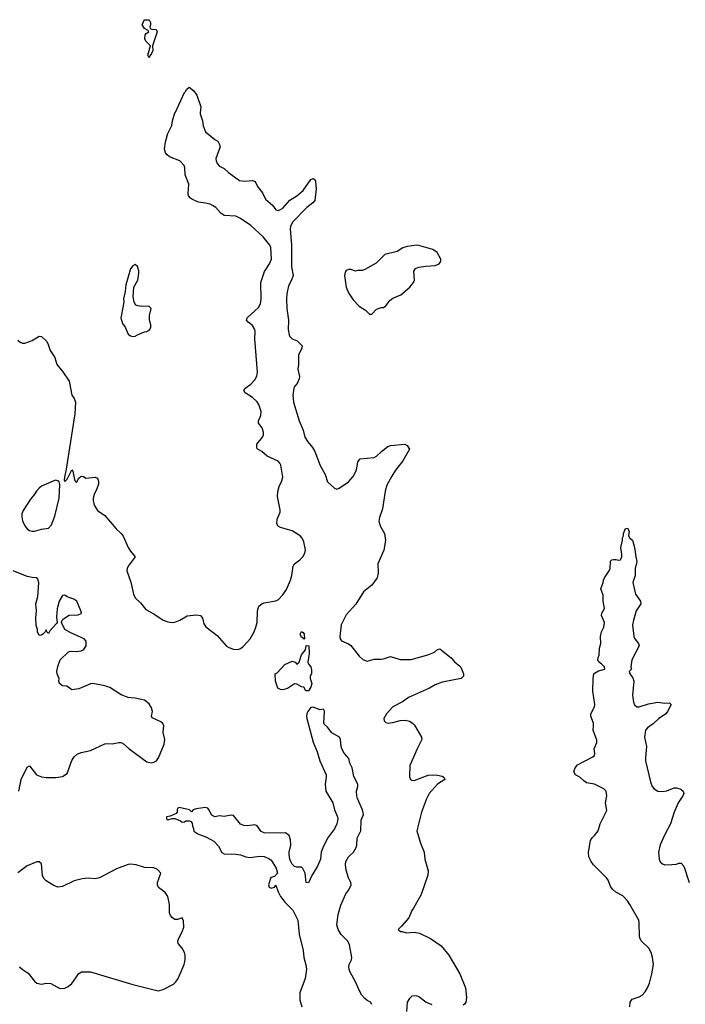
# Model space of a CAD drawing. Header units: inches. Extents: x 2293880 to 2522759, y 823965 to 1006879.
# Tile 138 of 256: x 2380885 to 2386564, y 932391 to 940794. Entities that reach past the tile are written whole.
import ezdxf

# ---------------------------------------------------------------- set-up
doc = ezdxf.new("R2010")
doc.units = ezdxf.units.IN
doc.header["$MEASUREMENT"] = 0
doc.layers.add('C3983', color=7, linetype='Continuous')
doc.layers.add('C3984', color=7, linetype='Continuous')

msp = doc.modelspace()

# ---------------------------------------------------------------- linework, layer by layer
at = {"layer": 'C3983', "color": 5}
for points, elevation in [([(2380870, 938058.8), (2380890, 938040.5), (2380910, 938033.4), (2380930, 938033.4), (2380990, 938057.3), (2381050, 938094), (2381070, 938090.7), (2381113.4, 938050), (2381124.9, 938030), (2381144.9, 937970), (2381183.8, 937910), (2381203, 937850), (2381253, 937790), (2381307, 937710), (2381330.3, 937590.3), (2381350, 937560.7), (2381359.7, 937530), (2381354.6, 937430), (2381282.3, 936957.7), (2381266, 936890), (2381265.4, 936865.4), (2381270, 936854), (2381290, 936872), (2381330, 936952), (2381339.6, 936939.6), (2381351.3, 936870), (2381356.9, 936856.9), (2381370, 936844.7), (2381390, 936882), (2381410, 936898), (2381430, 936894.8), (2381450, 936880.7), (2381530, 936891), (2381550, 936882), (2381556.8, 936856.8), (2381556.3, 936830), (2381544, 936790), (2381519, 936741), (2381510.4, 936710), (2381510.5, 936689.5), (2381520.3, 936650), (2381550, 936603.8), (2381610, 936562.4), (2381707.5, 936447.5), (2381750.4, 936410), (2381766.4, 936386.4), (2381810, 936290.8), (2381830, 936258.8), (2381870.8, 936210.8), (2381810.4, 936130), (2381801.6, 936110), (2381800.4, 936090), (2381833.5, 935993.5), (2381854.9, 935890), (2381870, 935858.8), (2381915.8, 935815.8), (2381961.1, 935761.1), (2382030, 935723), (2382110, 935670.5), (2382150, 935655.5), (2382190, 935648.4), (2382210, 935652.7), (2382250, 935668.5), (2382314.7, 935705.3), (2382390, 935713.4), (2382428, 935708), (2382446, 935686), (2382457.1, 935637.1), (2382472.7, 935612.7), (2382570, 935537), (2382650, 935448.2), (2382670, 935434.9), (2382710, 935420.5), (2382750, 935419.1), (2382770, 935427.7), (2382790, 935442), (2382830, 935485.5), (2382850, 935510.6), (2382884.7, 935570), (2382901.1, 935610), (2382911.1, 935650), (2382914, 935750), (2382926.3, 935790), (2382949.5, 935810), (2382970, 935816.9), (2383070, 935833.1), (2383093.2, 935846.8), (2383130, 935885.3), (2383161.4, 935930), (2383195.3, 936010), (2383206, 936050), (2383217.2, 936130), (2383230, 936150.4), (2383276.3, 936183.7), (2383300.5, 936210), (2383317.8, 936242.2), (2383322.6, 936270), (2383310, 936338), (2383294.5, 936370), (2383278, 936390), (2383210, 936431), (2383110, 936459.7), (2383091.1, 936471.1), (2383079.7, 936490), (2383080.4, 936530), (2383106.2, 936590), (2383108.7, 936610), (2383084.9, 936724.9), (2383086.2, 936766.2), (2383099.2, 936810), (2383122.3, 936857.7), (2383129.8, 936890), (2383111.7, 936991.7), (2383104, 937010), (2383090, 937026.3), (2382996, 937070), (2382950, 937109.4), (2382911.9, 937131.9), (2382907.5, 937147.5), (2382909.6, 937170), (2382956.2, 937230), (2382965.1, 937250), (2382964.2, 937270), (2382952.6, 937310), (2382922.9, 937350), (2382921.7, 937361.7), (2382921.3, 937370), (2382943.6, 937416.4), (2382945.3, 937450), (2382925.6, 937510), (2382912.1, 937532.1), (2382869.9, 937569.8), (2382809.5, 937610), (2382798, 937630), (2382809.4, 937650), (2382857.1, 937682.9), (2382890, 937719.6), (2382907.7, 937752.3), (2382913.5, 937786.5), (2382890.6, 938069.4), (2382895.3, 938130), (2382892.1, 938150), (2382870, 938185.1), (2382833.4, 938213.4), (2382820.9, 938230), (2382826.6, 938250), (2382921.7, 938338.3), (2382940.7, 938370), (2382944.8, 938410), (2382942.7, 938550), (2382974.7, 938645.3), (2383015.8, 938710), (2383032.1, 938750), (2383028.3, 938850), (2383018.9, 938870), (2382961.4, 938941.4), (2382858, 939038), (2382770, 939098.3), (2382730, 939116.9), (2382630, 939122.9), (2382602.3, 939142.3), (2382559, 939190), (2382530, 939209), (2382510, 939219), (2382469, 939229), (2382410, 939236), (2382358, 939258), (2382341.2, 939270), (2382326, 939290), (2382321.2, 939310), (2382329.4, 939390), (2382298, 939470), (2382294.5, 939530), (2382287, 939550), (2382250, 939589.4), (2382164.1, 939624.1), (2382142, 939642), (2382130, 939659), (2382121.3, 939690), (2382130, 939750.5), (2382150, 939821.3), (2382184.1, 939890), (2382190, 939930.4), (2382210, 939998), (2382210.9, 940000)], 140), ([(2382425.1, 940000), (2382424, 939990), (2382444, 939930), (2382451.1, 939888.9), (2382470, 939838), (2382550.7, 939770.7), (2382575.9, 939755.9), (2382591, 939730), (2382594.8, 939710), (2382557.6, 939610), (2382560.3, 939590), (2382570, 939567.7), (2382590, 939543.8), (2382630, 939524), (2382667.3, 939490), (2382761.1, 939421.1), (2382804.8, 939415.2), (2382870, 939422), (2382893.1, 939413.1), (2382912.7, 939370), (2382955.8, 939315.8), (2382983.1, 939263.1), (2383040.7, 939210), (2383070, 939170.8), (2383090, 939166.8), (2383110, 939173), (2383130, 939186), (2383190, 939254.9), (2383248.3, 939291.7), (2383304.7, 939335.3), (2383370, 939430.8), (2383390, 939438), (2383402, 939430), (2383410, 939414), (2383414.4, 939350), (2383402.8, 939250), (2383386, 939230), (2383334, 939190), (2383213.5, 939066.5), (2383195, 939030), (2383193, 939010), (2383203.8, 938870), (2383204.1, 938684.1), (2383217, 938610), (2383204.9, 938570), (2383178.7, 938521.3), (2383164.6, 938455.4), (2383161, 938410), (2383163.5, 938330), (2383179.3, 938230), (2383174.3, 938150), (2383184.1, 938104.1), (2383190.4, 938090), (2383210, 938070.4), (2383253, 938053), (2383296.3, 938010), (2383292.7, 937990), (2383264.6, 937930), (2383263.6, 937850), (2383258, 937810), (2383271.8, 937750), (2383270.3, 937730), (2383253, 937690), (2383232.4, 937667.6), (2383224, 937650), (2383215.6, 937590), (2383222.4, 937530), (2383270, 937370.6), (2383302.2, 937290), (2383318.2, 937230), (2383342.9, 937190), (2383384.2, 937144.2), (2383404.3, 937110), (2383450, 936990.6), (2383491.9, 936911.9), (2383510.2, 936850.2), (2383570, 936795.5), (2383590, 936788), (2383610, 936794.4), (2383690, 936848.4), (2383730, 936895.5), (2383759.7, 936950), (2383770, 937021), (2383790, 937046), (2383910, 937057.1), (2383930, 937067.7), (2383971, 937109), (2384026, 937150), (2384050, 937160.4), (2384170, 937170.8), (2384190, 937158.8), (2384210.5, 937130), (2384152.7, 937030), (2384090.4, 936950), (2384060.9, 936899.1), (2384018.6, 936821.5), (2384003.1, 936770), (2383981.4, 936618.6), (2383954.6, 936545.4), (2383950.5, 936510), (2383962.4, 936470), (2383996.5, 936410), (2384005.3, 936350), (2383992.3, 936267.7), (2383941.1, 936150), (2383944.4, 936070), (2383934.7, 936030), (2383890, 935966.9), (2383817.4, 935910), (2383753.3, 935806.7), (2383670, 935715.1), (2383629.1, 935630), (2383615.8, 935530), (2383618.4, 935510), (2383631.8, 935491.8), (2383690, 935468.5), (2383710, 935454.4), (2383781.2, 935361.2), (2383813.8, 935333.8), (2383850, 935320.5), (2383910, 935337.6), (2383970, 935335.8), (2383990, 935339.5), (2384050, 935359.1), (2384132.5, 935332.5), (2384225.4, 935334.6), (2384366.8, 935373.2), (2384423.2, 935396.8), (2384450, 935418), (2384470, 935424.7), (2384567.5, 935347.5), (2384593.7, 935313.7), (2384638.8, 935278.8), (2384647.9, 935267.9), (2384670.8, 935210), (2384671.3, 935190), (2384652, 935170), (2384490, 935139.5), (2384430, 935117), (2384382.8, 935090), (2384201, 935010), (2384150, 934972.3), (2384070, 934929.4), (2384014, 934870), (2383991, 934830), (2383996, 934810), (2384002.5, 934802.5), (2384010, 934796), (2384030, 934791), (2384070, 934796.3), (2384130, 934813), (2384175.9, 934815.9), (2384210, 934807.3), (2384234.2, 934794.2), (2384253.8, 934773.8), (2384313.4, 934670), (2384316.3, 934650), (2384274.9, 934570), (2384214.9, 934430), (2384210.7, 934330.7), (2384218, 934310), (2384230, 934302.8), (2384250, 934302), (2384370, 934345.5), (2384410, 934350.5), (2384450, 934347.7), (2384490, 934338.8), (2384504.7, 934330), (2384511, 934310), (2384450, 934269.4), (2384379.1, 934190), (2384355.6, 934144.4), (2384312.2, 934030), (2384273.4, 933870), (2384305.5, 933765.5), (2384336.3, 933690), (2384341, 933630), (2384370.7, 933530), (2384367.5, 933492.5), (2384310, 933328), (2384246, 933210), (2384231, 933190), (2384204.7, 933130), (2384143.6, 933056.4), (2384114, 933030), (2384132.7, 933012.7), (2384147.3, 933012.7), (2384182, 933002), (2384250, 933005.5), (2384296.5, 932996.5), (2384390, 932953), (2384480.7, 932890), (2384547.3, 932810), (2384640.7, 932650), (2384687.3, 932530), (2384696.3, 932450), (2384690.6, 932409.4), (2384684, 932396), (2384670, 932384)], 140), ([(2386089.4, 932370), (2386093.2, 932410), (2386110, 932434), (2386170, 932455.5), (2386197.2, 932470), (2386222, 932498), (2386240.9, 932530), (2386259.5, 932570), (2386279.6, 932650), (2386291.3, 932730), (2386285.1, 932790), (2386272.7, 932832.7), (2386252, 932870), (2386189.7, 932929.8), (2386178, 932950), (2386173, 932970), (2386171.6, 933090), (2386167.6, 933110), (2386090, 933242.9), (2386070, 933273.6), (2386030, 933316.9), (2385970, 933347.8), (2385944.5, 933370), (2385929.6, 933390), (2385906, 933450), (2385893, 933470), (2385780.6, 933580.6), (2385759.6, 933610), (2385742, 933650), (2385737.6, 933690), (2385756.2, 933790), (2385768.3, 933811.7), (2385790, 933830.7), (2385819.5, 933870), (2385838, 933930), (2385894.3, 934045.7), (2385884.2, 934110), (2385895.6, 934170), (2385889.4, 934210), (2385869.2, 934230), (2385790, 934269.4), (2385721.7, 934281.7), (2385697.6, 934297.6), (2385664, 934330), (2385628, 934350), (2385613.6, 934373.6), (2385623.7, 934410), (2385644.7, 934435.2), (2385776.1, 934503.9), (2385785.2, 934510), (2385791.7, 934528.3), (2385787.8, 934570), (2385810, 934624.7), (2385810, 934646), (2385777, 934730), (2385782, 934770), (2385779.5, 934790), (2385759.3, 934850), (2385757.2, 934870), (2385789.2, 934930), (2385792.7, 934950), (2385775.5, 935064.5), (2385777, 935170), (2385782.7, 935210), (2385790, 935217.3), (2385823.3, 935236.7), (2385878, 935250), (2385876, 935270), (2385850, 935296), (2385825.2, 935310), (2385817.2, 935330), (2385819.3, 935350), (2385829.3, 935370), (2385832, 935430), (2385842, 935470), (2385840.7, 935530), (2385849.5, 935570.5), (2385869.4, 935610.6), (2385873.3, 935650), (2385849.6, 935710), (2385851.8, 935730), (2385874.5, 935770), (2385862.7, 935830), (2385862.5, 935882.5), (2385843.2, 935936.8), (2385864, 935990), (2385865.2, 936010), (2385873.2, 936030), (2385915.3, 936090), (2385924, 936110), (2385926.6, 936173.4), (2385936.5, 936183.5), (2385950, 936187.3), (2385970, 936187.3), (2385990, 936180.7), (2386010, 936184.7), (2386014, 936190), (2386021.2, 936210), (2386021.2, 936230), (2386013.2, 936290), (2386029, 936350), (2386029.2, 936370.8), (2386038, 936390), (2386038, 936410), (2386052.7, 936452.7), (2386070, 936454), (2386084.7, 936430), (2386078, 936390), (2386091.3, 936370), (2386112.7, 936352.7), (2386130.6, 936290), (2386140.7, 936210), (2386150.5, 936170), (2386137.1, 936110), (2386136.5, 936050), (2386117.6, 935990), (2386139.5, 935890), (2386182, 935830), (2386184, 935810), (2386144.9, 935750), (2386121.3, 935670), (2386114.4, 935630), (2386124.4, 935530), (2386133.4, 935510), (2386164.9, 935470), (2386170.5, 935450), (2386108.2, 935330), (2386098.8, 935270), (2386104.7, 935250), (2386084.7, 935230), (2386091, 935210), (2386116, 935176), (2386124.4, 935150), (2386114.9, 935030), (2386121.3, 934970), (2386130, 934946.8), (2386150.5, 934930.5), (2386170, 934930.4), (2386250, 934954.9), (2386330, 934970.4), (2386390, 934962), (2386430, 934964.7), (2386444.7, 934950), (2386413.4, 934890), (2386397.3, 934870), (2386334, 934826), (2386290, 934784.5), (2386242.8, 934750), (2386224.9, 934730), (2386216.3, 934670), (2386233.4, 934590), (2386223.4, 934496.6), (2386225.5, 934470), (2386267, 934290), (2386282.4, 934250), (2386297.3, 934230), (2386330, 934210.5), (2386370, 934206), (2386407.7, 934212.3), (2386470, 934237.3), (2386490, 934238.8), (2386527.1, 934227.1), (2386544.7, 934210), (2386551, 934190), (2386542.8, 934170), (2386502, 934110), (2386467.7, 934030), (2386439.1, 933930), (2386390, 933841.2), (2386348.8, 933751.2), (2386334.4, 933690), (2386340.5, 933630), (2386350, 933607.3), (2386370, 933590.7), (2386390, 933582), (2386450, 933583), (2386490, 933588), (2386510, 933595.5), (2386530, 933594), (2386550.4, 933570), (2386597.6, 933430)], 140), ([(2380876.4, 934210), (2380898.6, 934310), (2380950, 934413.4), (2380970, 934424.9), (2381027.7, 934350), (2381070, 934332.7), (2381112.3, 934327.7), (2381192.7, 934327.3), (2381250, 934336), (2381290, 934361), (2381330, 934471), (2381350, 934502.8), (2381374, 934526), (2381410, 934540.5), (2381490, 934555.5), (2381610, 934614), (2381630, 934617.3), (2381674, 934614), (2381730, 934624.9), (2381750, 934624), (2381770, 934614.8), (2381818.8, 934570), (2381970, 934460.5), (2382010, 934450.6), (2382030, 934456.3), (2382051.2, 934468.8), (2382070, 934494.8), (2382117.2, 934610), (2382124, 934650), (2382109, 934710), (2382114, 934770), (2382104, 934790), (2382090, 934801.2), (2382015.5, 934835.5), (2382009, 934850), (2382017, 934890), (2382010, 934922), (2381990, 934954), (2381950, 934985.2), (2381870, 935003.6), (2381809.7, 935009.7), (2381750, 935031.8), (2381653.4, 935093.4), (2381610, 935109.6), (2381510, 935127.3), (2381490, 935127), (2381390, 935082), (2381330, 935074), (2381285.9, 935105.9), (2381250, 935109.8), (2381225.6, 935130), (2381219, 935150), (2381222, 935170), (2381205.2, 935210), (2381202.7, 935230), (2381210, 935274), (2381229.4, 935330.6), (2381300.2, 935399.8), (2381314.6, 935405.4), (2381370, 935400.5), (2381410, 935406.4), (2381430, 935415.5), (2381450.8, 935450), (2381451.9, 935490), (2381434.5, 935510), (2381320.1, 935560.1), (2381270, 935589.2), (2381242, 935650), (2381248.7, 935670), (2381258.6, 935681.4), (2381307.9, 935712.1), (2381384.7, 935715.3), (2381410, 935724.7), (2381412.7, 935730), (2381406, 935750), (2381372, 935830), (2381347.7, 935847.7), (2381290, 935867), (2381270, 935882.7), (2381250, 935880.7), (2381221.5, 935830), (2381205.5, 935765.5), (2381198, 935698), (2381204.9, 935650), (2381199.5, 935640.5), (2381140.9, 935579.1), (2381130, 935555.3), (2381115.3, 935570), (2381110, 935586), (2381102, 935570), (2381082, 935550), (2381070, 935542), (2381050, 935538), (2381037.2, 935570), (2381036, 935590), (2381024.7, 935624.7), (2381023.1, 935690), (2381028.2, 935750), (2381023.9, 935810), (2381038.7, 935870), (2381047.5, 935987.5), (2381039.9, 936019.9), (2381030, 936031), (2380990, 936033.1), (2380950, 936041.8), (2380830, 936089.8)], 140), ([(2383890.5, 932390), (2383877.3, 932410), (2383850, 932423.1), (2383830, 932438.9), (2383803.6, 932470), (2383780.9, 932510), (2383750, 932582.4), (2383704.7, 932664.7), (2383695.3, 932690), (2383694, 932710), (2383697.4, 932730), (2383717, 932770), (2383719, 932790), (2383699.5, 932899.5), (2383685.3, 932930), (2383626.4, 932986.4), (2383602.6, 933030), (2383591.8, 933070), (2383603.4, 933156.6), (2383624.3, 933235.7), (2383667.8, 933332.2), (2383692.8, 933367.2), (2383714.4, 933410), (2383710.4, 933430), (2383689, 933469), (2383670, 933536), (2383664.3, 933584.3), (2383667.1, 933610), (2383689.4, 933650.6), (2383731.7, 933690), (2383756.5, 933730), (2383761.5, 933750), (2383763.2, 933810), (2383796.5, 933870), (2383798.7, 933961.3), (2383818, 934010), (2383810.6, 934049.4), (2383766.7, 934146.7), (2383760.2, 934170), (2383759.2, 934210), (2383769, 934250), (2383768.9, 934270), (2383736, 934336), (2383722.6, 934410), (2383701.3, 934450), (2383692.4, 934490), (2383654.8, 934534.8), (2383633.7, 934570), (2383626.4, 934590), (2383621.6, 934650), (2383614.9, 934670), (2383547, 934707), (2383510, 934754.8), (2383482, 934782), (2383478.8, 934790), (2383484.7, 934890), (2383482, 934902), (2383474, 934910), (2383450, 934904.7), (2383390, 934926), (2383370, 934923), (2383343.7, 934890), (2383336, 934870), (2383332.3, 934850), (2383336.2, 934830), (2383390, 934629.3), (2383424.1, 934544.1), (2383445.5, 934470), (2383498.4, 934350), (2383499.8, 934330), (2383490.9, 934270), (2383498.3, 934210), (2383556.1, 934110), (2383570.7, 934050), (2383596.5, 933990), (2383600.3, 933970), (2383589.8, 933930), (2383571.2, 933888.8), (2383512.5, 933810), (2383470, 933726), (2383457.8, 933690), (2383451.4, 933628.6), (2383425.7, 933570), (2383376.9, 933490), (2383350, 933428.4), (2383328.5, 933430), (2383320.4, 933510), (2383302, 933550), (2383290, 933560.5), (2383250, 933561.3), (2383230, 933566.7), (2383210, 933586.4), (2383197.3, 933610), (2383189.1, 933630), (2383182.8, 933670), (2383183.1, 933690), (2383198.7, 933750), (2383194.2, 933794.2), (2383184.7, 933830), (2383154, 933854), (2383109.4, 933850.6), (2382970, 933853), (2382944.9, 933864.9), (2382910, 933913.4), (2382890, 933923), (2382830, 933912.7), (2382797.3, 933917.3), (2382770, 933928), (2382710, 934001.6), (2382690, 934006), (2382630, 933992.7), (2382590, 933998), (2382550, 933990.7), (2382524.7, 934004.7), (2382497, 934057), (2382490, 934064), (2382470.3, 934070.3), (2382390, 934059.1), (2382366, 934050), (2382350, 934034), (2382334, 934050), (2382246, 934070), (2382235.3, 934064.7), (2382228.7, 934050), (2382228, 934030), (2382220.4, 934019.6), (2382170, 933996), (2382138, 933990), (2382138, 933970), (2382150, 933964), (2382184.7, 933975.3), (2382210, 933975.3), (2382257.2, 933957.2), (2382270, 933945.2), (2382290, 933948), (2382302, 933958), (2382330, 933958), (2382346, 933950), (2382356.4, 933936.4), (2382358, 933910), (2382368, 933890), (2382370, 933868), (2382405.6, 933845.6), (2382478, 933818), (2382542, 933782), (2382581, 933741), (2382610, 933685.1), (2382630, 933674.5), (2382730, 933672), (2382770, 933666.3), (2382815.3, 933650), (2382850, 933643.5), (2382930, 933654.7), (2382970, 933651.2), (2383010, 933634.7), (2383030, 933619.6), (2383073.7, 933553.7), (2383084.7, 933510), (2383058, 933482), (2383027.8, 933472.2), (2383006.6, 933410), (2383012.7, 933390), (2383030, 933382.6), (2383058, 933390), (2383070, 933408), (2383090, 933349.4), (2383109.9, 933309.9), (2383150, 933258.9), (2383214.1, 933194.1), (2383257, 933110), (2383270.8, 932990), (2383303.5, 932850), (2383308.3, 932790), (2383327.1, 932727.2), (2383330.6, 932690), (2383320.5, 932610), (2383275.4, 932490), (2383276.1, 932430), (2383292.2, 932370)], 120), ([(2380883, 932710), (2380904.9, 932690), (2380957.7, 932657.7), (2381010, 932586.8), (2381030.5, 932570.5), (2381070, 932564), (2381110, 932570.7), (2381150, 932567.3), (2381226.7, 932526.7), (2381270, 932528.4), (2381298.2, 932541.8), (2381330.9, 932569.1), (2381390, 932654.8), (2381413.2, 932666.8), (2381488.1, 932668.1), (2381850, 932559.3), (2382066.6, 932506.6), (2382110, 932516.5), (2382196.1, 932563.9), (2382217.6, 932582.4), (2382236.4, 932610), (2382289.6, 932730), (2382297.4, 932770), (2382296.9, 932810), (2382290, 932834), (2382270, 932869), (2382238, 932910), (2382234, 932930), (2382239.3, 932950), (2382272.3, 933010), (2382286.6, 933050), (2382282.5, 933102.5), (2382270, 933129), (2382230, 933115.8), (2382210, 933115.4), (2382188.2, 933128.2), (2382171.1, 933150), (2382162.7, 933170), (2382163.3, 933243.3), (2382149.5, 933309.5), (2382124.8, 933344.8), (2382068.1, 933388.1), (2382059.3, 933410), (2382061.2, 933430), (2382088.7, 933510), (2382062, 933542), (2382030, 933556), (2381950, 933558), (2381880.1, 933580.1), (2381830, 933587.8), (2381810, 933584.7), (2381710, 933546), (2381566, 933470), (2381530, 933462), (2381470, 933466.9), (2381417.4, 933462.6), (2381350, 933444.2), (2381250, 933395.1), (2381211.7, 933391.7), (2381170, 933407.3), (2381110, 933445.1), (2381090, 933463.7), (2381080.5, 933490), (2381070, 933588.7), (2381050, 933607), (2381030, 933607), (2380950, 933571.8), (2380870, 933513.2)], 140), ([(2384405.6, 932385.6), (2384350, 932409), (2384290, 932454), (2384270, 932464), (2384230, 932459), (2384210, 932441.2), (2384190.7, 932410), (2384186, 932330)], 140)]:
    msp.add_lwpolyline(points, dxfattribs=dict(at, elevation=elevation))
for points, elevation in [([(2384269.4, 938869.4), (2384190, 938858), (2384153.7, 938846.3), (2384104.5, 938815.5), (2384001, 938790), (2383925.2, 938714.8), (2383830, 938661.2), (2383810, 938654), (2383770, 938654), (2383750, 938648.7), (2383710, 938661.2), (2383690, 938661.2), (2383670, 938654), (2383661.6, 938638.4), (2383656.3, 938610), (2383671, 938510), (2383690, 938462), (2383730, 938402), (2383782, 938350), (2383834, 938314), (2383870, 938282), (2383890, 938282), (2383930, 938324.7), (2383970, 938338), (2383990, 938338), (2384010, 938351.3), (2384043.2, 938396.8), (2384070, 938416), (2384135.5, 938444.5), (2384214, 938510), (2384244, 938550), (2384252.7, 938570), (2384249.1, 938649.1), (2384262, 938670), (2384290, 938680.7), (2384350, 938690.7), (2384430, 938696.3), (2384464, 938710), (2384479, 938730), (2384477.2, 938750), (2384447.6, 938807.6), (2384410, 938832), (2384290, 938866.6)], 160), ([(2381870, 938704), (2381850, 938694), (2381830, 938669), (2381790.4, 938530.4), (2381786.2, 938473.8), (2381770.5, 938410.5), (2381773, 938390), (2381768.3, 938351.7), (2381748.8, 938248.8), (2381761.1, 938201.1), (2381786, 938170), (2381811.3, 938110), (2381830, 938096), (2381850, 938090.8), (2381870, 938094), (2381890, 938104.9), (2381950, 938131.3), (2381970, 938132), (2381994, 938150), (2382004, 938170), (2382004, 938190), (2381993.2, 938230), (2381992.7, 938270), (2382006, 938330), (2381986, 938350), (2381926.6, 938346.6), (2381891.9, 938351.9), (2381877.2, 938357.2), (2381862, 938382), (2381851.8, 938430), (2381857.4, 938510), (2381891.9, 938570), (2381900.4, 938630), (2381900.5, 938650), (2381890, 938689)], 160), ([(2381190, 936863.6), (2381170, 936856.9), (2381070, 936812), (2381050, 936796.4), (2381027.2, 936770), (2381005.4, 936734.6), (2380976.7, 936703.3), (2380914.1, 936605.9), (2380904, 936576), (2380901.9, 936550), (2380910, 936516.4), (2380930, 936473.4), (2380950, 936447.4), (2380970, 936433.7), (2380990, 936427.7), (2381010, 936428), (2381070, 936445.6), (2381130, 936453.6), (2381157.1, 936482.9), (2381183.9, 936556.1), (2381220.4, 936710), (2381227.2, 936827.2), (2381221.2, 936850), (2381210, 936859.3)], 140), ([(2383310, 935508), (2383302, 935522), (2383290, 935522), (2383285.2, 935530), (2383279, 935550), (2383290, 935571.3), (2383303.6, 935563.6), (2383312, 935550), (2383314, 935510)], 120), ([(2383350, 935066), (2383327.2, 935067.2), (2383310, 935098), (2383290, 935099), (2383250, 935124), (2383230, 935126), (2383170, 935085.2), (2383130, 935075.3), (2383110, 935078), (2383088.7, 935090), (2383068, 935150), (2383066, 935210), (2383080.4, 935219.6), (2383148, 935290), (2383210, 935318), (2383234, 935310), (2383250, 935294), (2383268.4, 935311.6), (2383290, 935372), (2383323.1, 935416.9), (2383330, 935454), (2383350.6, 935450.6), (2383354.8, 935385.2), (2383344.7, 935310), (2383352, 935290), (2383370, 935272), (2383375.9, 935244.1), (2383374, 935210), (2383364.7, 935190), (2383364.7, 935170), (2383377.3, 935130), (2383370, 935098)], 120)]:
    msp.add_lwpolyline(points, close=True, dxfattribs=dict(at, elevation=elevation))
at = {"layer": 'C3984', "color": 5, "elevation": 140}
msp.add_lwpolyline([(2381990, 940468.7), (2381979, 940490), (2382001.2, 940570), (2381961.6, 940610), (2381951.8, 940630), (2381955.5, 940664.5), (2381962.7, 940677.3), (2381986, 940690), (2381982, 940702), (2381950, 940718), (2381928.7, 940750), (2381946, 940790), (2381952.7, 940792.7), (2381990, 940794), (2382002, 940770), (2382002, 940750), (2381994, 940730), (2381998, 940718), (2382012, 940712), (2382050, 940711), (2382058, 940690), (2382018.8, 940570), (2382020.4, 940530), (2382010, 940506), (2381994.2, 940485.8)], close=True, dxfattribs=at)
msp.add_lwpolyline([(2382210.9, 940000), (2382290, 940172.2), (2382299.8, 940180.2), (2382310, 940201), (2382330, 940218), (2382370, 940186), (2382396.3, 940150), (2382430.4, 940050.4), (2382425.1, 940000)], dxfattribs=at)

doc.saveas('drawing.dxf')
